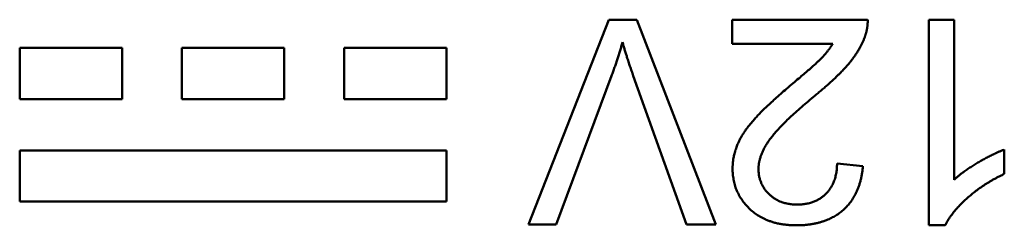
# Model space of a CAD drawing. Header units: inches. Extents: x 3.3 to 58.3, y 0.8 to 38.3.
# Tile 154 of 162: x 39.581 to 40.158, y 36.164 to 36.285. Entities that reach past the tile are written whole.
import ezdxf

# ---------------------------------------------------------------- set-up
doc = ezdxf.new("R2010")
doc.units = ezdxf.units.IN
doc.header["$MEASUREMENT"] = 0
doc.layers.add('Visible (ANSI)', color=7, linetype='Continuous', lineweight=50)

msp = doc.modelspace()

# ---------------------------------------------------------------- linework, layer by layer
at = {"layer": 'Visible (ANSI)'}
for p, q in [((39.87903, 36.16461), (39.92604, 36.28461)), ((39.92604, 36.28461), (39.94241, 36.28461)), ((39.94241, 36.28461), (39.98878, 36.16461)), ((39.99839, 36.28461), (40.07768, 36.28461)), ((39.99839, 36.27044), (39.99839, 36.28461)), ((40.11354, 36.16416), (40.11354, 36.28461)), ((40.11354, 36.28461), (40.12826, 36.28461)), ((40.12826, 36.28461), (40.12826, 36.19077)), ((40.0572, 36.27044), (39.99839, 36.27044)), ((39.58101, 36.26803), (39.64101, 36.26803)), ((39.58101, 36.23803), (39.58101, 36.26803)), ((39.64101, 36.26803), (39.64101, 36.23803)), ((39.67601, 36.23803), (39.67601, 36.26803)), ((39.67601, 36.26803), (39.73601, 36.26803)), ((39.73601, 36.26803), (39.73601, 36.23803)), ((39.77101, 36.23803), (39.77101, 36.26803)), ((39.77101, 36.26803), (39.83101, 36.26803)), ((39.83101, 36.26803), (39.83101, 36.23803)), ((39.92768, 36.25178), (39.89522, 36.16461)), ((39.97159, 36.16461), (39.9404, 36.25178)), ((39.64101, 36.23803), (39.58101, 36.23803)), ((39.73601, 36.23803), (39.67601, 36.23803)), ((39.83101, 36.23803), (39.77101, 36.23803)), ((39.58101, 36.17803), (39.58101, 36.20803)), ((39.58101, 36.20803), (39.83101, 36.20803)), ((39.83101, 36.20803), (39.83101, 36.17803)), ((40.15772, 36.20851), (40.15772, 36.19425)), ((40.05976, 36.20037), (40.07494, 36.19882)), ((39.83101, 36.17803), (39.58101, 36.17803)), ((39.89522, 36.16461), (39.87903, 36.16461)), ((39.98878, 36.16461), (39.97159, 36.16461)), ((40.12305, 36.16416), (40.11354, 36.16416))]:
    msp.add_line(p, q, dxfattribs=at)
for points in [[(40.07768, 36.28461), (40.07787, 36.27931), (40.07595, 36.27437)], [(39.93409, 36.27135), (39.93134, 36.26156), (39.92768, 36.25178)], [(39.9404, 36.25178), (39.93665, 36.2622), (39.93409, 36.27135)], [(40.03397, 36.24739), (40.04723, 36.25845), (40.05473, 36.26641), (40.0572, 36.27044)], [(40.07595, 36.27437), (40.07293, 36.26623), (40.05958, 36.25059), (40.04695, 36.24025)], [(39.99857, 36.19745), (39.99857, 36.20467), (40.00442, 36.21858), (40.01814, 36.23394), (40.03397, 36.24739)], [(40.04695, 36.24025), (40.02747, 36.22416), (40.01375, 36.2055), (40.01375, 36.19708)], [(40.12826, 36.19077), (40.13357, 36.1958), (40.15086, 36.20595), (40.15772, 36.20851)], [(40.03634, 36.17632), (40.04695, 36.17632), (40.05967, 36.18912), (40.05976, 36.20037)], [(40.03598, 36.16416), (40.01869, 36.16416), (39.99857, 36.18327), (39.99857, 36.19745)], [(40.01375, 36.19708), (40.01375, 36.1883), (40.02628, 36.17632), (40.03634, 36.17632)], [(40.07494, 36.19882), (40.07339, 36.1819), (40.05308, 36.16416), (40.03598, 36.16416)], [(40.15772, 36.19425), (40.14537, 36.18848), (40.12689, 36.17193), (40.12305, 36.16416)]]:
    msp.add_open_spline(points, degree=2, dxfattribs=at)

doc.saveas('drawing.dxf')
